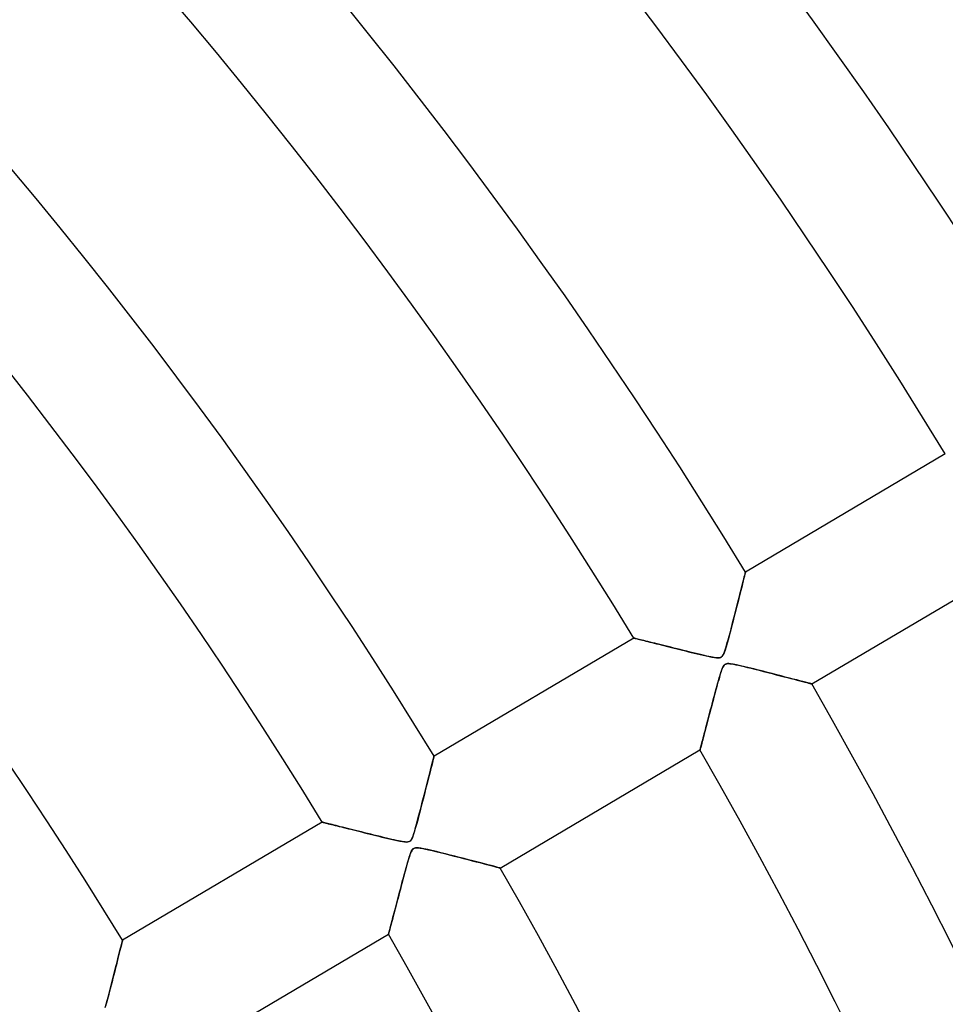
# Model space of a CAD drawing. Header units: millimetres. Extents: x -635 to 635, y -635 to 635.
# Tile 48 of 52: x 281 to 352, y 172 to 248. Entities that reach past the tile are written whole.
import ezdxf

# ---------------------------------------------------------------- set-up
doc = ezdxf.new("R2010")
doc.units = ezdxf.units.MM
doc.layers.add('HIDDEN', color=7, linetype='Continuous')
doc.layers.add('THICK', color=7, linetype='Continuous')

msp = doc.modelspace()

# ---------------------------------------------------------------- linework, layer by layer
at = {"layer": 'HIDDEN'}
for p, q in [((336.845, 204.41), (336.89, 204.587)), ((336.89, 204.587), (336.929, 204.744)), ((336.929, 204.744), (336.962, 204.876)), ((336.962, 204.876), (336.989, 204.983)), ((336.989, 204.983), (337.009, 205.061)), ((337.009, 205.061), (337.021, 205.109)), ((337.021, 205.109), (337.025, 205.125)), ((336.683, 203.77), (336.741, 204)), ((336.741, 204), (336.795, 204.214)), ((336.795, 204.214), (336.845, 204.41)), ((336.486, 202.991), (336.556, 203.266)), ((336.556, 203.266), (336.622, 203.526)), ((336.622, 203.526), (336.683, 203.77)), ((336.253, 202.081), (336.334, 202.398)), ((336.334, 202.398), (336.412, 202.701)), ((336.412, 202.701), (336.486, 202.991)), ((336.081, 201.411), (336.168, 201.751)), ((336.168, 201.751), (336.253, 202.081)), ((335.831, 200.458), (335.911, 200.759)), ((335.911, 200.759), (335.994, 201.078)), ((335.994, 201.078), (336.081, 201.411)), ((328.434, 200.044), (328.441, 200.042)), ((328.441, 200.042), (328.462, 200.037)), ((328.462, 200.037), (328.496, 200.029)), ((328.496, 200.029), (328.545, 200.017)), ((328.545, 200.017), (328.606, 200.001)), ((328.606, 200.001), (328.681, 199.983)), ((335.687, 199.921), (335.757, 200.178)), ((335.757, 200.178), (335.831, 200.458)), ((328.681, 199.983), (328.768, 199.961)), ((328.768, 199.961), (328.867, 199.936)), ((328.867, 199.936), (328.976, 199.909)), ((328.976, 199.909), (329.096, 199.879)), ((329.096, 199.879), (329.226, 199.847)), ((329.226, 199.847), (329.365, 199.812)), ((329.365, 199.812), (329.512, 199.775)), ((329.512, 199.775), (329.667, 199.737)), ((329.667, 199.737), (329.83, 199.696)), ((329.83, 199.696), (330, 199.654)), ((330, 199.654), (330.175, 199.61)), ((330.175, 199.61), (330.357, 199.565)), ((330.357, 199.565), (330.543, 199.518)), ((330.543, 199.518), (330.735, 199.47)), ((330.735, 199.47), (330.932, 199.421)), ((330.932, 199.421), (331.132, 199.371)), ((331.132, 199.371), (331.337, 199.32)), ((331.337, 199.32), (331.545, 199.268)), ((331.545, 199.268), (331.757, 199.215)), ((335.456, 199.135), (335.51, 199.303)), ((335.51, 199.303), (335.565, 199.489)), ((335.565, 199.489), (335.623, 199.692)), ((335.623, 199.692), (335.687, 199.921)), ((331.757, 199.215), (331.972, 199.161)), ((331.972, 199.161), (332.19, 199.107)), ((332.19, 199.107), (332.41, 199.053)), ((332.41, 199.053), (332.633, 198.998)), ((332.633, 198.998), (332.857, 198.942)), ((332.857, 198.942), (333.083, 198.887)), ((333.083, 198.887), (333.31, 198.832)), ((333.31, 198.832), (333.538, 198.777)), ((333.538, 198.777), (333.767, 198.722)), ((333.767, 198.722), (333.996, 198.669)), ((333.996, 198.669), (334.223, 198.619)), ((334.223, 198.619), (334.437, 198.576)), ((334.437, 198.576), (334.629, 198.542)), ((334.629, 198.542), (334.792, 198.522)), ((334.792, 198.522), (334.925, 198.517)), ((334.925, 198.517), (335.029, 198.527)), ((335.029, 198.527), (335.113, 198.554)), ((335.113, 198.554), (335.183, 198.599)), ((335.183, 198.599), (335.246, 198.665)), ((335.246, 198.665), (335.302, 198.752)), ((335.302, 198.752), (335.354, 198.859)), ((335.354, 198.859), (335.404, 198.986)), ((335.404, 198.986), (335.456, 199.135)), ((335.279, 197.796), (335.233, 197.695)), ((335.326, 197.882), (335.279, 197.796)), ((335.374, 197.949), (335.326, 197.882)), ((335.426, 197.999), (335.374, 197.949)), ((335.484, 198.036), (335.426, 197.999)), ((335.552, 198.061), (335.484, 198.036)), ((335.632, 198.075), (335.552, 198.061)), ((335.734, 198.077), (335.632, 198.075)), ((335.879, 198.065), (335.734, 198.077)), ((336.084, 198.033), (335.879, 198.065)), ((336.342, 197.982), (336.084, 198.033)), ((336.641, 197.915), (336.342, 197.982)), ((336.971, 197.837), (336.641, 197.915)), ((337.316, 197.753), (336.971, 197.837)), ((337.665, 197.666), (337.316, 197.753)), ((335.013, 197.021), (334.962, 196.841)), ((335.062, 197.186), (335.013, 197.021)), ((335.106, 197.333), (335.062, 197.186)), ((335.148, 197.463), (335.106, 197.333)), ((335.19, 197.582), (335.148, 197.463)), ((335.233, 197.695), (335.19, 197.582)), ((338.018, 197.578), (337.665, 197.666)), ((338.372, 197.488), (338.018, 197.578)), ((338.726, 197.398), (338.372, 197.488)), ((339.077, 197.307), (338.726, 197.398)), ((339.423, 197.218), (339.077, 197.307)), ((339.76, 197.131), (339.423, 197.218)), ((340.085, 197.047), (339.76, 197.131)), ((340.395, 196.967), (340.085, 197.047)), ((340.688, 196.891), (340.395, 196.967)), ((334.79, 196.218), (334.728, 195.986)), ((334.85, 196.438), (334.79, 196.218)), ((334.907, 196.646), (334.85, 196.438)), ((334.962, 196.841), (334.907, 196.646)), ((340.961, 196.819), (340.688, 196.891)), ((341.212, 196.754), (340.961, 196.819)), ((341.438, 196.695), (341.212, 196.754)), ((341.637, 196.643), (341.438, 196.695)), ((341.805, 196.599), (341.637, 196.643)), ((341.939, 196.564), (341.805, 196.599)), ((342.036, 196.538), (341.939, 196.564)), ((342.095, 196.523), (342.036, 196.538)), ((342.115, 196.517), (342.095, 196.523)), ((334.597, 195.496), (334.53, 195.243)), ((334.663, 195.746), (334.597, 195.496)), ((334.728, 195.986), (334.663, 195.746)), ((334.399, 194.751), (334.336, 194.513)), ((334.464, 194.994), (334.399, 194.751)), ((334.53, 195.243), (334.464, 194.994)), ((334.216, 194.058), (334.159, 193.84)), ((334.275, 194.282), (334.216, 194.058)), ((334.336, 194.513), (334.275, 194.282)), ((333.998, 193.23), (333.948, 193.042)), ((334.05, 193.426), (333.998, 193.23)), ((334.103, 193.629), (334.05, 193.426)), ((334.159, 193.84), (334.103, 193.629)), ((333.812, 192.524), (333.77, 192.367)), ((333.855, 192.689), (333.812, 192.524)), ((333.901, 192.862), (333.855, 192.689)), ((333.948, 193.042), (333.901, 192.862)), ((333.603, 191.735), (333.58, 191.647)), ((333.63, 191.838), (333.603, 191.735)), ((333.661, 191.953), (333.63, 191.838)), ((333.694, 192.08), (333.661, 191.953)), ((333.731, 192.218), (333.694, 192.08)), ((333.77, 192.367), (333.731, 192.218)), ((313.054, 190.884), (313.068, 190.94)), ((313.068, 190.94), (313.072, 190.959)), ((333.526, 191.445), (333.524, 191.437)), ((333.533, 191.471), (333.526, 191.445)), ((333.545, 191.514), (333.533, 191.471)), ((333.56, 191.573), (333.545, 191.514)), ((333.58, 191.647), (333.56, 191.573)), ((312.862, 190.121), (312.914, 190.329)), ((312.914, 190.329), (312.96, 190.511)), ((312.96, 190.511), (312.999, 190.667)), ((312.999, 190.667), (313.03, 190.792)), ((313.03, 190.792), (313.054, 190.884)), ((312.675, 189.379), (312.742, 189.645)), ((312.742, 189.645), (312.804, 189.893)), ((312.804, 189.893), (312.862, 190.121)), ((312.444, 188.469), (312.525, 188.79)), ((312.525, 188.79), (312.602, 189.094)), ((312.602, 189.094), (312.675, 189.379)), ((312.266, 187.776), (312.357, 188.13)), ((312.357, 188.13), (312.444, 188.469)), ((312.075, 187.033), (312.171, 187.407)), ((312.171, 187.407), (312.266, 187.776)), ((311.891, 186.332), (311.981, 186.673)), ((311.981, 186.673), (312.075, 187.033)), ((304.481, 185.879), (304.489, 185.877)), ((304.489, 185.877), (304.511, 185.871)), ((304.511, 185.871), (304.548, 185.862)), ((304.548, 185.862), (304.6, 185.849)), ((304.6, 185.849), (304.665, 185.833)), ((304.665, 185.833), (304.744, 185.814)), ((304.744, 185.814), (304.836, 185.791)), ((304.836, 185.791), (304.94, 185.765)), ((304.94, 185.765), (305.055, 185.736)), ((305.055, 185.736), (305.181, 185.705)), ((305.181, 185.705), (305.317, 185.671)), ((305.317, 185.671), (305.462, 185.635)), ((305.462, 185.635), (305.616, 185.597)), ((305.616, 185.597), (305.778, 185.556)), ((311.654, 185.459), (311.727, 185.721)), ((311.727, 185.721), (311.806, 186.013)), ((311.806, 186.013), (311.891, 186.332)), ((305.778, 185.556), (305.948, 185.514)), ((305.948, 185.514), (306.124, 185.47)), ((306.124, 185.47), (306.306, 185.425)), ((306.306, 185.425), (306.494, 185.378)), ((306.494, 185.378), (306.687, 185.33)), ((306.687, 185.33), (306.885, 185.28)), ((306.885, 185.28), (307.088, 185.23)), ((307.088, 185.23), (307.295, 185.178)), ((307.295, 185.178), (307.506, 185.125)), ((307.506, 185.125), (307.72, 185.072)), ((307.72, 185.072), (307.938, 185.018)), ((307.938, 185.018), (308.158, 184.963)), ((308.158, 184.963), (308.382, 184.907)), ((308.382, 184.907), (308.607, 184.852)), ((308.607, 184.852), (308.835, 184.796)), ((311.457, 184.831), (311.52, 185.015)), ((311.52, 185.015), (311.586, 185.226)), ((311.586, 185.226), (311.654, 185.459)), ((308.835, 184.796), (309.064, 184.739)), ((309.064, 184.739), (309.294, 184.683)), ((309.294, 184.683), (309.525, 184.627)), ((309.525, 184.627), (309.757, 184.572)), ((309.757, 184.572), (309.989, 184.518)), ((309.989, 184.518), (310.22, 184.467)), ((310.22, 184.467), (310.44, 184.421)), ((310.44, 184.421), (310.637, 184.385)), ((310.637, 184.385), (310.808, 184.361)), ((310.808, 184.361), (310.947, 184.352)), ((310.947, 184.352), (311.056, 184.359)), ((311.056, 184.359), (311.143, 184.382)), ((311.143, 184.382), (311.216, 184.421)), ((311.216, 184.421), (311.28, 184.48)), ((311.28, 184.48), (311.338, 184.564)), ((311.338, 184.564), (311.397, 184.679)), ((311.397, 184.679), (311.457, 184.831)), ((311.221, 183.367), (311.18, 183.244)), ((311.264, 183.483), (311.221, 183.367)), ((311.309, 183.59), (311.264, 183.483)), ((311.355, 183.684), (311.309, 183.59)), ((311.403, 183.759), (311.355, 183.684)), ((311.453, 183.817), (311.403, 183.759)), ((311.509, 183.859), (311.453, 183.817)), ((311.574, 183.889), (311.509, 183.859)), ((311.65, 183.907), (311.574, 183.889)), ((311.743, 183.913), (311.65, 183.907)), ((311.873, 183.907), (311.743, 183.913)), ((312.057, 183.882), (311.873, 183.907)), ((312.3, 183.837), (312.057, 183.882)), ((312.586, 183.775), (312.3, 183.837)), ((312.909, 183.7), (312.586, 183.775)), ((313.252, 183.617), (312.909, 183.7)), ((313.601, 183.531), (313.252, 183.617)), ((313.955, 183.442), (313.601, 183.531)), ((314.312, 183.351), (313.955, 183.442)), ((314.67, 183.26), (314.312, 183.351)), ((310.988, 182.594), (310.932, 182.394)), ((311.041, 182.781), (310.988, 182.594)), ((311.091, 182.952), (311.041, 182.781)), ((311.137, 183.107), (311.091, 182.952)), ((311.18, 183.244), (311.137, 183.107)), ((315.026, 183.169), (314.67, 183.26)), ((315.378, 183.078), (315.026, 183.169)), ((315.723, 182.989), (315.378, 183.078)), ((316.056, 182.903), (315.723, 182.989)), ((316.375, 182.82), (316.056, 182.903)), ((316.677, 182.741), (316.375, 182.82)), ((316.96, 182.667), (316.677, 182.741)), ((317.22, 182.599), (316.96, 182.667)), ((317.454, 182.538), (317.22, 182.599)), ((310.813, 181.957), (310.75, 181.722)), ((310.874, 182.181), (310.813, 181.957)), ((310.932, 182.394), (310.874, 182.181)), ((317.661, 182.484), (317.454, 182.538)), ((317.837, 182.438), (317.661, 182.484)), ((317.977, 182.401), (317.837, 182.438)), ((318.08, 182.374), (317.977, 182.401)), ((318.142, 182.358), (318.08, 182.374)), ((318.163, 182.352), (318.142, 182.358)), ((310.619, 181.228), (310.552, 180.979)), ((310.685, 181.479), (310.619, 181.228)), ((310.75, 181.722), (310.685, 181.479)), ((310.425, 180.496), (310.363, 180.264)), ((310.488, 180.735), (310.425, 180.496)), ((310.552, 180.979), (310.488, 180.735)), ((310.189, 179.606), (310.135, 179.4)), ((310.246, 179.818), (310.189, 179.606)), ((310.304, 180.038), (310.246, 179.818)), ((310.363, 180.264), (310.304, 180.038)), ((309.984, 178.828), (309.937, 178.652)), ((310.032, 179.011), (309.984, 178.828)), ((310.083, 179.202), (310.032, 179.011)), ((310.135, 179.4), (310.083, 179.202)), ((309.772, 178.025), (309.736, 177.891)), ((309.81, 178.169), (309.772, 178.025)), ((309.85, 178.322), (309.81, 178.169)), ((309.893, 178.483), (309.85, 178.322)), ((309.937, 178.652), (309.893, 178.483)), ((309.574, 177.28), (309.572, 177.271)), ((309.581, 177.305), (309.574, 177.28)), ((309.592, 177.345), (309.581, 177.305)), ((309.606, 177.402), (309.592, 177.345)), ((309.625, 177.473), (309.606, 177.402)), ((309.648, 177.558), (309.625, 177.473)), ((309.674, 177.657), (309.648, 177.558)), ((309.704, 177.768), (309.674, 177.657)), ((309.736, 177.891), (309.704, 177.768)), ((289.039, 176.47), (289.067, 176.584)), ((289.067, 176.584), (289.09, 176.674)), ((289.09, 176.674), (289.107, 176.74)), ((289.107, 176.74), (289.117, 176.78)), ((289.117, 176.78), (289.12, 176.794)), ((288.819, 175.596), (288.873, 175.807)), ((288.873, 175.807), (288.921, 176.001)), ((288.921, 176.001), (288.965, 176.176)), ((288.965, 176.176), (289.005, 176.333)), ((289.005, 176.333), (289.039, 176.47)), ((288.632, 174.855), (288.699, 175.12)), ((288.699, 175.12), (288.762, 175.367)), ((288.762, 175.367), (288.819, 175.596)), ((288.405, 173.963), (288.485, 174.275)), ((288.485, 174.275), (288.561, 174.574)), ((288.561, 174.574), (288.632, 174.855)), ((288.244, 173.332), (288.324, 173.646)), ((288.324, 173.646), (288.405, 173.963)), ((288.009, 172.428), (288.086, 172.721)), ((288.086, 172.721), (288.164, 173.022)), ((288.164, 173.022), (288.244, 173.332)), ((287.865, 171.882), (287.936, 172.148)), ((287.936, 172.148), (288.009, 172.428)), ((287.797, 171.633), (287.865, 171.882))]:
    msp.add_line(p, q, dxfattribs=at)
for radius, end in [(556.5, 179.99998), (552.5, 180.00002), (500, 179.99998)]:
    msp.add_arc((0, 0), radius, 0, end, dxfattribs=at)
msp.add_ellipse((-27.636, 572.587), major_axis=(-193.165, -401.111), ratio=0.987688, start_param=1.004743, end_param=1.570796, dxfattribs=at)
at = {"layer": 'THICK'}
for p, q in [((352.386, 214.209), (337.025, 205.125)), ((342.115, 196.517), (357.476, 205.602)), ((336.904, 204.645), (336.854, 204.446)), ((336.946, 204.814), (336.904, 204.645)), ((336.98, 204.948), (336.946, 204.814)), ((337.005, 205.046), (336.98, 204.948)), ((337.02, 205.105), (337.005, 205.046)), ((337.025, 205.125), (337.02, 205.105)), ((336.733, 203.968), (336.664, 203.694)), ((336.797, 204.22), (336.733, 203.968)), ((336.854, 204.446), (336.797, 204.22)), ((336.511, 203.09), (336.428, 202.765)), ((336.59, 203.401), (336.511, 203.09)), ((336.664, 203.694), (336.59, 203.401)), ((336.342, 202.428), (336.254, 202.082)), ((336.428, 202.765), (336.342, 202.428)), ((336.163, 201.731), (336.072, 201.377)), ((336.254, 202.082), (336.163, 201.731)), ((335.98, 201.024), (335.888, 200.672)), ((336.072, 201.377), (335.98, 201.024)), ((328.434, 200.044), (313.072, 190.959)), ((328.443, 200.042), (328.434, 200.044)), ((328.469, 200.035), (328.443, 200.042)), ((328.511, 200.025), (328.469, 200.035)), ((328.57, 200.01), (328.511, 200.025)), ((328.645, 199.992), (328.57, 200.01)), ((328.733, 199.97), (328.645, 199.992)), ((335.796, 200.324), (335.703, 199.981)), ((335.888, 200.672), (335.796, 200.324)), ((328.836, 199.944), (328.733, 199.97)), ((328.952, 199.915), (328.836, 199.944)), ((329.08, 199.883), (328.952, 199.915)), ((329.218, 199.849), (329.08, 199.883)), ((329.367, 199.812), (329.218, 199.849)), ((329.525, 199.772), (329.367, 199.812)), ((329.69, 199.731), (329.525, 199.772)), ((329.864, 199.688), (329.69, 199.731)), ((330.045, 199.642), (329.864, 199.688)), ((330.234, 199.595), (330.045, 199.642)), ((330.43, 199.546), (330.234, 199.595)), ((330.634, 199.495), (330.43, 199.546)), ((330.845, 199.443), (330.634, 199.495)), ((331.064, 199.388), (330.845, 199.443)), ((331.289, 199.332), (331.064, 199.388)), ((331.521, 199.274), (331.289, 199.332)), ((331.759, 199.214), (331.521, 199.274)), ((335.527, 199.36), (335.448, 199.11)), ((335.612, 199.654), (335.527, 199.36)), ((335.703, 199.981), (335.612, 199.654)), ((332.003, 199.154), (331.759, 199.214)), ((332.254, 199.091), (332.003, 199.154)), ((332.508, 199.028), (332.254, 199.091)), ((332.758, 198.966), (332.508, 199.028)), ((333.001, 198.907), (332.758, 198.966)), ((333.233, 198.85), (333.001, 198.907)), ((333.455, 198.797), (333.233, 198.85)), ((333.665, 198.746), (333.455, 198.797)), ((333.862, 198.7), (333.665, 198.746)), ((334.045, 198.658), (333.862, 198.7)), ((334.212, 198.622), (334.045, 198.658)), ((334.363, 198.59), (334.212, 198.622)), ((334.497, 198.564), (334.363, 198.59)), ((334.621, 198.543), (334.497, 198.564)), ((334.741, 198.527), (334.621, 198.543)), ((334.852, 198.518), (334.741, 198.527)), ((334.95, 198.518), (334.852, 198.518)), ((335.032, 198.528), (334.95, 198.518)), ((335.101, 198.549), (335.032, 198.528)), ((335.161, 198.582), (335.101, 198.549)), ((335.216, 198.629), (335.161, 198.582)), ((335.266, 198.693), (335.216, 198.629)), ((335.317, 198.781), (335.266, 198.693)), ((335.377, 198.915), (335.317, 198.781)), ((335.448, 199.11), (335.377, 198.915)), ((335.192, 197.589), (335.253, 197.742)), ((335.253, 197.742), (335.313, 197.861)), ((335.313, 197.861), (335.372, 197.947)), ((335.372, 197.947), (335.436, 198.007)), ((335.436, 198.007), (335.509, 198.048)), ((335.509, 198.048), (335.597, 198.07)), ((335.597, 198.07), (335.701, 198.077)), ((335.701, 198.077), (335.819, 198.072)), ((335.819, 198.072), (335.955, 198.055)), ((335.955, 198.055), (336.11, 198.029)), ((336.11, 198.029), (336.284, 197.994)), ((336.284, 197.994), (336.473, 197.953)), ((336.473, 197.953), (336.679, 197.906)), ((336.679, 197.906), (336.911, 197.852)), ((336.911, 197.852), (337.169, 197.789)), ((337.169, 197.789), (337.451, 197.72)), ((337.451, 197.72), (337.753, 197.644)), ((334.935, 196.747), (334.999, 196.973)), ((334.999, 196.973), (335.065, 197.197)), ((335.065, 197.197), (335.13, 197.405)), ((335.13, 197.405), (335.192, 197.589)), ((337.753, 197.644), (338.073, 197.564)), ((338.073, 197.564), (338.406, 197.479)), ((338.406, 197.479), (338.746, 197.392)), ((338.746, 197.392), (339.076, 197.308)), ((339.076, 197.308), (339.393, 197.226)), ((339.393, 197.226), (339.696, 197.148)), ((339.696, 197.148), (339.986, 197.073)), ((339.986, 197.073), (340.261, 197.002)), ((340.261, 197.002), (340.52, 196.934)), ((334.75, 196.068), (334.811, 196.294)), ((334.811, 196.294), (334.872, 196.52)), ((334.872, 196.52), (334.935, 196.747)), ((340.52, 196.934), (340.764, 196.871)), ((340.764, 196.871), (340.993, 196.811)), ((340.993, 196.811), (341.206, 196.755)), ((341.206, 196.755), (341.402, 196.704)), ((341.402, 196.704), (341.579, 196.658)), ((341.579, 196.658), (341.735, 196.617)), ((341.735, 196.617), (341.867, 196.582)), ((341.867, 196.582), (341.974, 196.554)), ((341.974, 196.554), (342.052, 196.534)), ((342.052, 196.534), (342.099, 196.522)), ((342.099, 196.522), (342.115, 196.517)), ((334.571, 195.399), (334.63, 195.62)), ((334.63, 195.62), (334.689, 195.844)), ((334.689, 195.844), (334.75, 196.068)), ((334.343, 194.537), (334.399, 194.749)), ((334.399, 194.749), (334.455, 194.963)), ((334.455, 194.963), (334.513, 195.18)), ((334.513, 195.18), (334.571, 195.399)), ((334.181, 193.926), (334.234, 194.126)), ((334.234, 194.126), (334.288, 194.33)), ((334.288, 194.33), (334.343, 194.537)), ((333.936, 192.997), (333.983, 193.172)), ((333.983, 193.172), (334.03, 193.353)), ((334.03, 193.353), (334.079, 193.539)), ((334.079, 193.539), (334.13, 193.73)), ((334.13, 193.73), (334.181, 193.926)), ((333.769, 192.364), (333.808, 192.511)), ((333.808, 192.511), (333.849, 192.666)), ((333.849, 192.666), (333.892, 192.828)), ((333.892, 192.828), (333.936, 192.997)), ((333.57, 191.609), (333.589, 191.683)), ((333.589, 191.683), (333.612, 191.77)), ((333.612, 191.77), (333.638, 191.868)), ((333.638, 191.868), (333.667, 191.977)), ((333.667, 191.977), (333.699, 192.097)), ((333.699, 192.097), (333.733, 192.226)), ((333.733, 192.226), (333.769, 192.364)), ((313.067, 190.938), (313.052, 190.876)), ((313.072, 190.959), (313.067, 190.938)), ((318.163, 182.352), (333.524, 191.437)), ((333.524, 191.437), (333.526, 191.444)), ((333.526, 191.444), (333.532, 191.464)), ((333.532, 191.464), (333.541, 191.499)), ((333.541, 191.499), (333.553, 191.547)), ((333.553, 191.547), (333.57, 191.609)), ((312.894, 190.249), (312.835, 190.014)), ((312.946, 190.457), (312.894, 190.249)), ((312.99, 190.632), (312.946, 190.457)), ((313.026, 190.773), (312.99, 190.632)), ((313.052, 190.876), (313.026, 190.773)), ((312.698, 189.47), (312.621, 189.168)), ((312.769, 189.753), (312.698, 189.47)), ((312.835, 190.014), (312.769, 189.753)), ((312.54, 188.848), (312.455, 188.515)), ((312.621, 189.168), (312.54, 188.848)), ((312.367, 188.17), (312.277, 187.817)), ((312.455, 188.515), (312.367, 188.17)), ((312.185, 187.461), (312.093, 187.104)), ((312.277, 187.817), (312.185, 187.461)), ((311.908, 186.394), (311.815, 186.046)), ((312, 186.747), (311.908, 186.394)), ((312.093, 187.104), (312, 186.747)), ((304.481, 185.879), (289.12, 176.794)), ((304.49, 185.877), (304.481, 185.879)), ((304.515, 185.87), (304.49, 185.877)), ((304.556, 185.86), (304.515, 185.87)), ((304.612, 185.846), (304.556, 185.86)), ((304.684, 185.829), (304.612, 185.846)), ((304.769, 185.807), (304.684, 185.829)), ((304.869, 185.783), (304.769, 185.807)), ((304.98, 185.755), (304.869, 185.783)), ((305.104, 185.724), (304.98, 185.755)), ((305.238, 185.691), (305.104, 185.724)), ((305.383, 185.655), (305.238, 185.691)), ((305.536, 185.616), (305.383, 185.655)), ((305.698, 185.576), (305.536, 185.616)), ((311.723, 185.706), (311.633, 185.387)), ((311.815, 186.046), (311.723, 185.706)), ((305.867, 185.534), (305.698, 185.576)), ((306.044, 185.49), (305.867, 185.534)), ((306.228, 185.444), (306.044, 185.49)), ((306.419, 185.396), (306.228, 185.444)), ((306.618, 185.347), (306.419, 185.396)), ((306.825, 185.295), (306.618, 185.347)), ((307.038, 185.242), (306.825, 185.295)), ((307.258, 185.187), (307.038, 185.242)), ((307.485, 185.131), (307.258, 185.187)), ((307.718, 185.072), (307.485, 185.131)), ((307.958, 185.013), (307.718, 185.072)), ((308.203, 184.952), (307.958, 185.013)), ((308.453, 184.89), (308.203, 184.952)), ((308.705, 184.828), (308.453, 184.89)), ((311.472, 184.871), (311.405, 184.698)), ((311.549, 185.106), (311.472, 184.871)), ((311.633, 185.387), (311.549, 185.106)), ((308.95, 184.767), (308.705, 184.828)), ((309.185, 184.709), (308.95, 184.767)), ((309.411, 184.655), (309.185, 184.709)), ((309.626, 184.603), (309.411, 184.655)), ((309.828, 184.555), (309.626, 184.603)), ((310.017, 184.512), (309.828, 184.555)), ((310.191, 184.473), (310.017, 184.512)), ((310.35, 184.439), (310.191, 184.473)), ((310.49, 184.411), (310.35, 184.439)), ((310.617, 184.388), (310.49, 184.411)), ((310.74, 184.369), (310.617, 184.388)), ((310.856, 184.356), (310.74, 184.369)), ((310.96, 184.352), (310.856, 184.356)), ((311.049, 184.358), (310.96, 184.352)), ((311.123, 184.374), (311.049, 184.358)), ((311.187, 184.403), (311.123, 184.374)), ((311.245, 184.445), (311.187, 184.403)), ((311.297, 184.503), (311.245, 184.445)), ((311.348, 184.582), (311.297, 184.503)), ((311.405, 184.698), (311.348, 184.582)), ((311.165, 183.195), (311.228, 183.386)), ((311.228, 183.386), (311.29, 183.547)), ((311.29, 183.547), (311.349, 183.673)), ((311.349, 183.673), (311.408, 183.765)), ((311.408, 183.765), (311.469, 183.83)), ((311.469, 183.83), (311.539, 183.875)), ((311.539, 183.875), (311.621, 183.902)), ((311.621, 183.902), (311.723, 183.913)), ((311.723, 183.913), (311.852, 183.909)), ((311.852, 183.909), (312.015, 183.889)), ((312.015, 183.889), (312.206, 183.856)), ((312.206, 183.856), (312.422, 183.811)), ((312.422, 183.811), (312.659, 183.758)), ((312.659, 183.758), (312.924, 183.696)), ((312.924, 183.696), (313.218, 183.625)), ((313.218, 183.625), (313.538, 183.546)), ((313.538, 183.546), (313.881, 183.461)), ((313.881, 183.461), (314.241, 183.369)), ((314.241, 183.369), (314.616, 183.274)), ((310.969, 182.524), (311.033, 182.753)), ((311.033, 182.753), (311.099, 182.981)), ((311.099, 182.981), (311.165, 183.195)), ((314.616, 183.274), (314.985, 183.179)), ((314.985, 183.179), (315.339, 183.088)), ((315.339, 183.088), (315.677, 183.001)), ((315.677, 183.001), (315.998, 182.918)), ((315.998, 182.918), (316.302, 182.839)), ((316.302, 182.839), (316.586, 182.765)), ((316.586, 182.765), (316.852, 182.696)), ((316.852, 182.696), (317.099, 182.631)), ((317.099, 182.631), (317.327, 182.571)), ((317.327, 182.571), (317.534, 182.517)), ((310.72, 181.608), (310.781, 181.836)), ((310.781, 181.836), (310.843, 182.065)), ((310.843, 182.065), (310.905, 182.294)), ((310.905, 182.294), (310.969, 182.524)), ((317.534, 182.517), (317.716, 182.469)), ((317.716, 182.469), (317.871, 182.429)), ((317.871, 182.429), (317.996, 182.396)), ((317.996, 182.396), (318.088, 182.372)), ((318.088, 182.372), (318.144, 182.357)), ((318.144, 182.357), (318.163, 182.352)), ((310.541, 180.935), (310.6, 181.157)), ((310.6, 181.157), (310.659, 181.382)), ((310.659, 181.382), (310.72, 181.608)), ((310.369, 180.285), (310.425, 180.498)), ((310.425, 180.498), (310.482, 180.715)), ((310.482, 180.715), (310.541, 180.935)), ((310.153, 179.469), (310.205, 179.666)), ((310.205, 179.666), (310.259, 179.868)), ((310.259, 179.868), (310.313, 180.074)), ((310.313, 180.074), (310.369, 180.285)), ((309.959, 178.732), (310.005, 178.907)), ((310.005, 178.907), (310.053, 179.089)), ((310.053, 179.089), (310.102, 179.276)), ((310.102, 179.276), (310.153, 179.469)), ((309.757, 177.968), (309.792, 178.104)), ((309.792, 178.104), (309.831, 178.248)), ((309.831, 178.248), (309.871, 178.402)), ((309.871, 178.402), (309.914, 178.563)), ((309.914, 178.563), (309.959, 178.732)), ((294.21, 168.187), (309.572, 177.271)), ((309.572, 177.271), (309.574, 177.279)), ((309.574, 177.279), (309.58, 177.301)), ((309.58, 177.301), (309.589, 177.338)), ((309.589, 177.338), (309.603, 177.389)), ((309.603, 177.389), (309.62, 177.454)), ((309.62, 177.454), (309.641, 177.533)), ((309.641, 177.533), (309.665, 177.624)), ((309.665, 177.624), (309.693, 177.728)), ((309.693, 177.728), (309.723, 177.843)), ((309.723, 177.843), (309.757, 177.968)), ((289.067, 176.582), (289.038, 176.467)), ((289.09, 176.673), (289.067, 176.582)), ((289.106, 176.74), (289.09, 176.673)), ((289.116, 176.78), (289.106, 176.74)), ((289.12, 176.794), (289.116, 176.78)), ((288.873, 175.81), (288.822, 175.605)), ((288.921, 176), (288.873, 175.81)), ((288.965, 176.175), (288.921, 176)), ((289.004, 176.331), (288.965, 176.175)), ((289.038, 176.467), (289.004, 176.331)), ((288.709, 175.158), (288.648, 174.917)), ((288.767, 175.388), (288.709, 175.158)), ((288.822, 175.605), (288.767, 175.388)), ((288.519, 174.41), (288.452, 174.146)), ((288.585, 174.668), (288.519, 174.41)), ((288.648, 174.917), (288.585, 174.668)), ((288.314, 173.606), (288.244, 173.333)), ((288.384, 173.878), (288.314, 173.606)), ((288.452, 174.146), (288.384, 173.878)), ((288.103, 172.787), (288.033, 172.517)), ((288.174, 173.06), (288.103, 172.787)), ((288.244, 173.333), (288.174, 173.06)), ((287.892, 171.986), (287.823, 171.727)), ((287.962, 172.25), (287.892, 171.986)), ((288.033, 172.517), (287.962, 172.25))]:
    msp.add_line(p, q, dxfattribs=at)
for radius, start, end in [(606.5, 0, 180.00002), (551.5, 0, 179.99998), (468.035, 31.21211, 89.38789), (450.19, 31.23634, 89.36365), (440.21, 31.25078, 89.34922), (422.365, 31.27828, 89.32171), (412.385, 31.29473, 89.30527), (394.54, 31.32612, 89.27387), (384.56, 31.34497, 89.25502), (366.715, 31.38124, 89.21875), (356.735, 31.40307, 89.19692), (338.89, 31.44536, 89.15464), (394.54, 0, 29.87385), (384.56, 0, 29.85505), (366.715, 0, 29.81879), (356.735, 0, 29.7969)]:
    msp.add_arc((0, 0), radius, start, end, dxfattribs=at)

doc.saveas('drawing.dxf')
